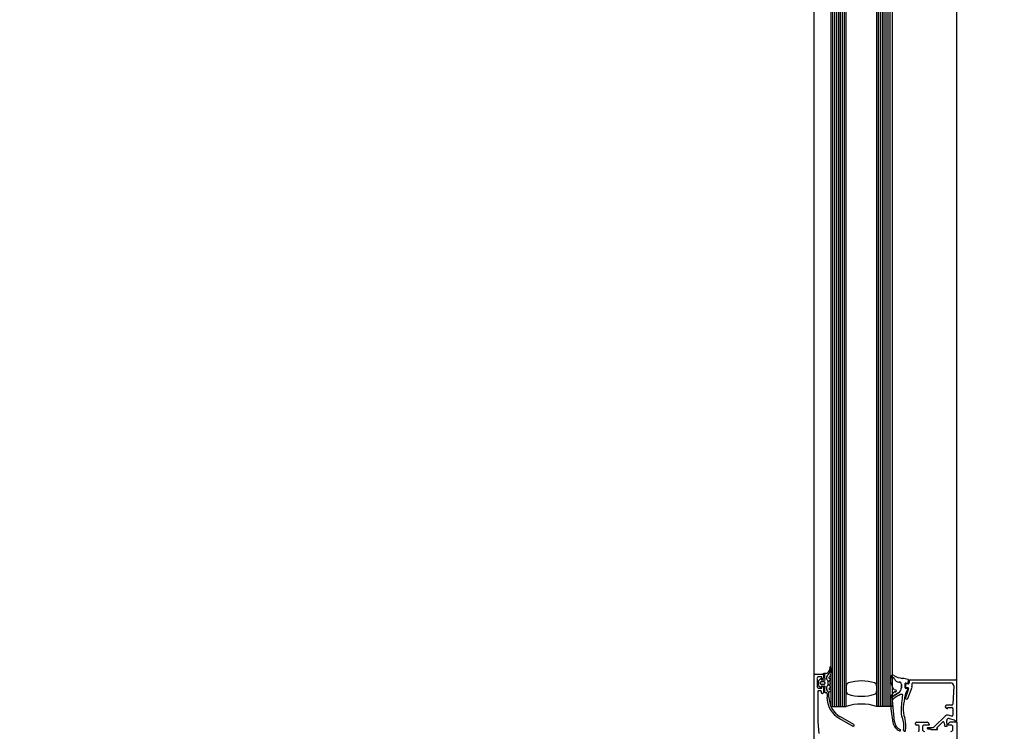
# Model space of a CAD drawing. Extents: x 2 to 87, y -108 to 11.
# Tile 95 of 256: x 12.76 to 13.278, y -42.64 to -42.266. Entities that reach past the tile are written whole.
import ezdxf

# ---------------------------------------------------------------- set-up
doc = ezdxf.new("R2010")
doc.units = 0
doc.header["$MEASUREMENT"] = 0
doc.linetypes.add('$BER_SCHNITTEBENE_1_2_', pattern=[1.001, 0.001, -1])
for name, color, linetype in [('23', 7, 'CONTINUOUS'), ('32', 7, 'CONTINUOUS'), ('8', 7, 'CONTINUOUS')]:
    doc.layers.add(name, color=color, linetype=linetype)

msp = doc.modelspace()

# ---------------------------------------------------------------- linework, layer by layer
at = {"layer": '23', "color": 62, "linetype": 'Continuous'}
for p, q in [((13.17759999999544, -42.61350000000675), (13.17759999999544, -40.62650000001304)), ((13.25259999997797, -42.61350000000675), (13.25259999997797, -40.62650000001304)), ((13.18659999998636, -42.62750000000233), (13.18659999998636, -41.69150000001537)), ((13.1875, -42.62750000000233), (13.1875, -41.69150000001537)), ((13.18849999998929, -42.62750000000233), (13.18849999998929, -41.69150000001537)), ((13.18949999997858, -42.62750000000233), (13.18949999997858, -41.69150000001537)), ((13.19049999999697, -42.62750000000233), (13.19049999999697, -41.69150000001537)), ((13.19149999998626, -42.62750000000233), (13.19149999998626, -41.69150000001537)), ((13.19249999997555, -42.62750000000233), (13.19249999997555, -41.69150000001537)), ((13.19349999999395, -42.62750000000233), (13.19349999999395, -41.69150000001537)), ((13.19449999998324, -42.62750000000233), (13.19449999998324, -41.69150000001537)), ((13.2104999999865, -42.62750000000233), (13.2104999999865, -41.69150000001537)), ((13.21149999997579, -42.62750000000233), (13.21149999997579, -41.69150000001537)), ((13.21249999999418, -42.62750000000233), (13.21249999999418, -41.69150000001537)), ((13.21349999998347, -42.62750000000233), (13.21349999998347, -41.69150000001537)), ((13.21449999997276, -42.62750000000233), (13.21449999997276, -41.69150000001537)), ((13.21549999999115, -42.62750000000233), (13.21549999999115, -41.69150000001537)), ((13.21649999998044, -42.62750000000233), (13.21649999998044, -41.69150000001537)), ((13.21749999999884, -42.62750000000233), (13.21749999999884, -41.69150000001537)), ((13.21859999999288, -41.69150000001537), (13.21859999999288, -42.62750000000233)), ((13.19449999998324, -42.61660000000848), (13.19449999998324, -42.6195000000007)), ((13.2104999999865, -42.6195000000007), (13.2104999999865, -42.61660000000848)), ((13.18659999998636, -42.62750000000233), (13.19449999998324, -42.62750000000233)), ((13.21859999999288, -42.62750000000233), (13.2104999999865, -42.62750000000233))]:
    msp.add_line(p, q, dxfattribs=at)
for centre, radius, start, end in [((13.17755182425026, -42.7104747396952), 1.089996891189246, 90, 180.0000583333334), ((13.20247337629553, -42.63668205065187), 0.02270446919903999, 72.25135277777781, 107.744675), ((13.19602801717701, -42.6165376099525), 0.001553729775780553, 107.74465, 180), ((13.20892108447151, -42.6165377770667), 0.001553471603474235, 360, 72.25135277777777), ((13.19602027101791, -42.61947332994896), 0.001544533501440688, 180, 247.5380222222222), ((13.20246281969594, -42.59930614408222), 0.02271084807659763, 251.9611861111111, 287.7447138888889), ((13.2089206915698, -42.61944784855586), 0.001553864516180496, 287.7447083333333, 360), ((13.20247428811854, -42.65015052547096), 0.02404268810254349, 70.56465277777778, 109.43535)]:
    msp.add_arc(centre, radius, start, end, dxfattribs=at)
at = {"layer": '32', "color": 62, "linetype": 'Continuous'}
for p, q in [((13.18579999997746, -42.60700000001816), (13.18549999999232, -42.60839999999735)), ((13.18639999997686, -42.60709999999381), (13.18649999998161, -42.60680000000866)), ((13.18639999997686, -42.60709999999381), (13.18649999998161, -42.60680000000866)), ((13.18659999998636, -42.60700000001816), (13.18659999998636, -42.60970000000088)), ((13.17759999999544, -42.70800000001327), (13.17759999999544, -42.61100000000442)), ((13.17809999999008, -42.61050000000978), (13.18209999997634, -42.61050000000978)), ((13.17909999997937, -42.61280000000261), (13.17909999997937, -42.61680000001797)), ((13.1809999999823, -42.61290000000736), (13.17989999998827, -42.61389999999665)), ((13.18149999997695, -42.61320000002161), (13.18149999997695, -42.61310000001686)), ((13.18309999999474, -42.61350000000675), (13.1817999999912, -42.61350000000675)), ((13.18260000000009, -42.61100000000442), (13.18260000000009, -42.61230000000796)), ((13.18369999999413, -42.61000000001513), (13.18269999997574, -42.61010000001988)), ((13.18419999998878, -42.61300000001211), (13.18419999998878, -42.61199999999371)), ((13.18419999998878, -42.61300000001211), (13.18419999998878, -42.61199999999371)), ((13.18429999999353, -42.61170000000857), (13.18519999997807, -42.61060000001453)), ((13.18429999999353, -42.61170000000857), (13.18519999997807, -42.61060000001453)), ((13.18469999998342, -42.61350000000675), (13.18449999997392, -42.613400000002)), ((13.18469999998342, -42.61350000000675), (13.18449999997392, -42.613400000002)), ((13.18489999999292, -42.61620000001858), (13.18489999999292, -42.6140000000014)), ((13.18489999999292, -42.61620000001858), (13.18489999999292, -42.6140000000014)), ((13.18629999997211, -42.61350000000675), (13.18569999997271, -42.61370000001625)), ((13.18579999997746, -42.61269999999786), (13.18619999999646, -42.61269999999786)), ((13.21779999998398, -42.61220000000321), (13.21889999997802, -42.61220000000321)), ((13.2269999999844, -42.61500000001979), (13.22729999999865, -42.6136000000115)), ((13.22759999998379, -42.6140000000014), (13.22759999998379, -42.61500000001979)), ((13.25209999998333, -42.61350000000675), (13.22809999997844, -42.61350000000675)), ((13.17979999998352, -42.61430000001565), (13.17979999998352, -42.61590000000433)), ((13.17989999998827, -42.61629999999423), (13.1809999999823, -42.61730000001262)), ((13.18089999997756, -42.6191000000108), (13.18009999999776, -42.6191000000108)), ((13.1809999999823, -42.61540000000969), (13.1809999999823, -42.61480000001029)), ((13.18149999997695, -42.61430000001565), (13.18279999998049, -42.61430000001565)), ((13.18279999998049, -42.61590000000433), (13.18149999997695, -42.61590000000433)), ((13.18149999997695, -42.61710000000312), (13.18149999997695, -42.61699999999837)), ((13.1817999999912, -42.61670000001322), (13.18309999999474, -42.61670000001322)), ((13.18260000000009, -42.61730000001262), (13.18260000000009, -42.62010000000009)), ((13.18309999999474, -42.61770000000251), (13.18309999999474, -42.61980000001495)), ((13.18329999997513, -42.61480000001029), (13.18329999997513, -42.61540000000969)), ((13.18419999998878, -42.61840000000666), (13.18419999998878, -42.61720000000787)), ((13.18419999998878, -42.61840000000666), (13.18419999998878, -42.61720000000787)), ((13.18449999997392, -42.61680000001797), (13.18469999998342, -42.61660000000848)), ((13.18449999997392, -42.61670000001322), (13.18469999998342, -42.61660000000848)), ((13.18569999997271, -42.61449999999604), (13.18629999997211, -42.61470000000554)), ((13.18629999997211, -42.61550000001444), (13.18569999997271, -42.61569999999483)), ((13.18569999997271, -42.61650000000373), (13.18629999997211, -42.61670000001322)), ((13.18629999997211, -42.61750000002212), (13.18569999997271, -42.61770000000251)), ((13.18569999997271, -42.61850000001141), (13.18629999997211, -42.61870000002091)), ((13.21799999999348, -42.61490000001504), (13.21889999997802, -42.61770000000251)), ((13.21959999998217, -42.61840000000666), (13.22060000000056, -42.61870000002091)), ((13.22249999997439, -42.61460000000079), (13.22219999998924, -42.61460000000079)), ((13.22219999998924, -42.61460000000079), (13.22249999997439, -42.61460000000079)), ((13.22349999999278, -42.61780000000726), (13.22349999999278, -42.61560000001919)), ((13.22349999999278, -42.61560000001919), (13.22349999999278, -42.61780000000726)), ((13.22539999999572, -42.61759999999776), (13.22539999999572, -42.61540000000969)), ((13.22559999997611, -42.61600000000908), (13.22559999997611, -42.61699999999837)), ((13.22669999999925, -42.61819999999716), (13.22559999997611, -42.61790000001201)), ((13.22729999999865, -42.61819999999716), (13.22559999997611, -42.62280000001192)), ((13.22579999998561, -42.61509999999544), (13.22669999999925, -42.61520000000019)), ((13.22709999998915, -42.61550000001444), (13.22609999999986, -42.61550000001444)), ((13.22609999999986, -42.61750000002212), (13.22689999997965, -42.61750000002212)), ((13.22689999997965, -42.62320000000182), (13.22909999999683, -42.61720000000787)), ((13.22909999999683, -42.61699999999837), (13.22909999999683, -42.61550000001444)), ((13.22959999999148, -42.61500000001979), (13.24949999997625, -42.61500000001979)), ((13.25099999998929, -42.61660000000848), (13.25059999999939, -42.62619999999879)), ((13.1813999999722, -42.62010000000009), (13.1813999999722, -42.61960000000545)), ((13.18209999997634, -42.62059999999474), (13.18189999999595, -42.62059999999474)), ((13.18339999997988, -42.62010000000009), (13.18389999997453, -42.62010000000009)), ((13.18439999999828, -42.62059999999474), (13.18439999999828, -42.62249999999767)), ((13.21989999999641, -42.63539999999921), (13.21879999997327, -42.62410000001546)), ((13.22299999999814, -42.62100000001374), (13.22389999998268, -42.62100000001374)), ((13.22609999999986, -42.62350000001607), (13.22639999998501, -42.62350000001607)), ((13.25009999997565, -42.62669999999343), (13.24729999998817, -42.62669999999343)), ((13.25059999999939, -42.62850000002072), (13.25059999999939, -42.63200000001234)), ((13.19089999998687, -42.63370000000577), (13.19789999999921, -42.63779999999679)), ((13.19839999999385, -42.63690000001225), (13.19139999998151, -42.63280000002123)), ((13.22550000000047, -42.63400000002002), (13.22529999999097, -42.63340000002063)), ((13.24659999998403, -42.63240000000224), (13.24089999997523, -42.63800000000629)), ((13.25, -42.63250000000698), (13.24799999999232, -42.63200000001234)), ((13.24859999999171, -42.63370000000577), (13.25119999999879, -42.63440000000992)), ((13.23089999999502, -42.63670000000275), (13.23089999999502, -42.6362000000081)), ((13.23139999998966, -42.63570000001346), (13.23709999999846, -42.63570000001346)), ((13.23239999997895, -42.63719999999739), (13.23139999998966, -42.63719999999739)), ((13.2328999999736, -42.64000000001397), (13.2328999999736, -42.63770000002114)), ((13.23459999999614, -42.63820000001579), (13.23459999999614, -42.63950000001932)), ((13.23949999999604, -42.63860000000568), (13.23739999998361, -42.63860000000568)), ((13.23739999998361, -42.63910000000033), (13.23849999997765, -42.63910000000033)), ((13.23919999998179, -42.63950000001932), (13.24249999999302, -42.63950000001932)), ((13.24209999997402, -42.63870000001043), (13.24510000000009, -42.63570000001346)), ((13.24259999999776, -42.63930000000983), (13.24219999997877, -42.63899999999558)), ((13.24599999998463, -42.6359999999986), (13.24609999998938, -42.63719999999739)), ((13.25059999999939, -42.63950000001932), (13.25059999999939, -42.63820000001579))]:
    msp.add_line(p, q, dxfattribs=at)
for points in [[(13.18209999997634, -42.61280000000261), (13.1815999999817, -42.61280000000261), (13.1815999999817, -42.61180000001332), (13.18009999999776, -42.61180000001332)], [(13.18229999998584, -42.61050000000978), (13.18309999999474, -42.61050000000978), (13.18309999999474, -42.61250000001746)], [(13.21889999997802, -42.61220000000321), (13.21779999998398, -42.61220000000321), (13.21779999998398, -42.61389999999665)], [(13.25159999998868, -42.63490000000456), (13.25159999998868, -42.63500000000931), (13.25259999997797, -42.63500000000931), (13.25259999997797, -42.6140000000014)], [(13.18009999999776, -42.61780000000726), (13.1815999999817, -42.61780000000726), (13.1815999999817, -42.61680000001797), (13.18209999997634, -42.61680000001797)], [(13.18639999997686, -42.61939999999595), (13.18539999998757, -42.62010000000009), (13.18429999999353, -42.61870000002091)], [(13.18539999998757, -42.62249999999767), (13.18539999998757, -42.62010000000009), (13.18429999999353, -42.61870000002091)], [(13.17959999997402, -42.61960000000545), (13.17959999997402, -42.63550000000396), (13.17999999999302, -42.64160000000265)], [(13.21779999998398, -42.62260000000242), (13.21779999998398, -42.62280000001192), (13.22199999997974, -42.62030000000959)], [(13.22199999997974, -42.62030000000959), (13.21779999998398, -42.62280000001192), (13.21779999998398, -42.62630000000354)], [(13.24709999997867, -42.62820000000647), (13.24769999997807, -42.62859999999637), (13.24769999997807, -42.62799999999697), (13.25009999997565, -42.62799999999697)], [(13.24659999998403, -42.63770000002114), (13.24749999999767, -42.63770000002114), (13.24739999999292, -42.63469999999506)], [(13.23809999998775, -42.63670000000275), (13.23809999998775, -42.63719999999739), (13.23559999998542, -42.63719999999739)], [(13.249599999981, -42.63719999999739), (13.24809999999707, -42.63719999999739), (13.24809999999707, -42.636599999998), (13.24919999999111, -42.63550000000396), (13.25259999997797, -42.63550000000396), (13.25259999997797, -42.68300000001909)]]:
    msp.add_lwpolyline(points, dxfattribs=at)
for centre, radius, start, end in [((13.18351634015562, -42.6079931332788), 0.002000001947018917, 274.9954305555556, 348.9976305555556), ((13.18211423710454, -42.60800176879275), 0.004003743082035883, 319.3590111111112, 0.6189527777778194), ((13.18211423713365, -42.6080017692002), 0.004013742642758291, 319.3590166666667, 0.6189583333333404), ((13.18615181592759, -42.60701313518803), 0.0004000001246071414, 37.98625555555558, 168.9895611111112), ((13.18811762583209, -42.60793690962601), 0.001999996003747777, 153.3453361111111, 180.61905), ((13.18811762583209, -42.60793690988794), 0.001989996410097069, 153.3453277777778, 180.6190416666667), ((13.18615281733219, -42.60701313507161), 0.0003999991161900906, 359.9192361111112, 36.53392777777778), ((13.17805182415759, -42.61097784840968), 0.0004999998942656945, 90.00090555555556, 180.0000138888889), ((13.18005183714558, -42.61277786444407), 0.001000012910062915, 90.00073888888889, 179.9992583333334), ((13.18025183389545, -42.61425992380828), 0.0004999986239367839, 134.9799305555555, 180.0001305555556), ((13.1811518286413, -42.61307783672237), 0.0003000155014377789, 0.005591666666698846, 134.996775), ((13.18175184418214, -42.61317783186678), 0.000299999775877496, 180.0001083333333, 270.0001944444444), ((13.18205180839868, -42.61097786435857), 0.0005000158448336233, 0.001816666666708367, 89.99818611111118), ((13.18205182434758, -42.61227785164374), 0.0004999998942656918, 269.9999888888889, 359.9990972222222), ((13.18265182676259, -42.61047785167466), 0.0004000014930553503, 94.91720277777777, 179.9996638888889), ((13.18305181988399, -42.6129778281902), 0.0005000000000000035, 270.0001527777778, 90.00015277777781), ((13.18464772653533, -42.61195869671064), 0.0004958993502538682, 139.3590166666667, 180.0001805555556), ((13.18465183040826, -42.61295619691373), 0.0005000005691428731, 180.0001555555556, 240.0001138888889), ((13.18464772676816, -42.61195869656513), 0.0004858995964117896, 139.3590333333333, 180.0001972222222), ((13.18465183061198, -42.61295619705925), 0.0004900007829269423, 180.0001416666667, 240.0001), ((13.1843518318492, -42.61393769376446), 0.0005000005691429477, 0.0001555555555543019, 60.0001138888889), ((13.18435183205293, -42.61393769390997), 0.0005100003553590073, 0.0001694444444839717, 60.00012777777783), ((13.18575282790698, -42.61227784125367), 0.0004000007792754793, 130.3209, 270.0001722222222), ((13.18575283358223, -42.6140779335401), 0.000400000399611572, 104.9997194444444, 255.0005861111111), ((13.18355285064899, -42.60968556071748), 0.002999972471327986, 310.3199861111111, 0.001466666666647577), ((13.18615281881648, -42.61307788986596), 0.0004000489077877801, 284.9998638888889, 89.99967500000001), ((13.22075502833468, -42.61393517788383), 0.003003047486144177, 179.4933583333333, 199.0561277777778), ((13.21895209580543, -42.61215234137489), 0.00120000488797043, 59.6520527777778, 180.2002555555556), ((13.21883316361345, -42.613160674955), 0.000989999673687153, 18.54235555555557, 89.78102500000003), ((13.21883316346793, -42.61316067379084), 0.000999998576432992, 18.54230277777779, 89.78097222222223), ((13.22562140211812, -42.60076109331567), 0.01200000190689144, 239.6520333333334, 261.8849805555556), ((13.22215147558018, -42.61204765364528), 0.002510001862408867, 198.5423833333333, 269.9999472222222), ((13.22215147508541, -42.6120476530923), 0.002500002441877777, 198.5423944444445, 269.9999583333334), ((13.21746231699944, -42.65798224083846), 0.04579991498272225, 77.96240555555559, 81.88497222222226), ((13.22695168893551, -42.61348286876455), 0.0002999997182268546, 347.6435583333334, 78.00295833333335), ((13.22805188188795, -42.61397790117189), 0.0005000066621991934, 90.00087777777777, 179.9990083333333), ((13.25205182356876, -42.61397789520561), 0.000500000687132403, 0.0003083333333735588, 89.99980833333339), ((13.18005181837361, -42.61677785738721), 0.0009999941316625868, 179.9996638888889, 270.0003361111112), ((13.18005181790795, -42.61957784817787), 0.0004999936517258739, 89.99927222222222, 180.0007277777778), ((13.18025183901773, -42.61589597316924), 0.0004999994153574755, 180.0000888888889, 225.0277861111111), ((13.18085181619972, -42.6195778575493), 0.0005000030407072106, 0.0003472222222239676, 89.99964999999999), ((13.18115185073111, -42.61707780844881), 0.0003000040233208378, 224.9982361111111, 0.0001944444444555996), ((13.18145183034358, -42.61477780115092), 0.0004999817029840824, 89.9980555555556, 180.0022500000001), ((13.18145183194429, -42.61537784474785), 0.0004999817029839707, 179.9980555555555, 270.00225), ((13.18175185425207, -42.61697781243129), 0.0002999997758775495, 90.00010833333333, 180.0001944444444), ((13.18205180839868, -42.61727786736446), 0.0005000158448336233, 0.001816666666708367, 89.99818611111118), ((13.18275185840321, -42.61477780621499), 0.0004999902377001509, 359.9990333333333, 90.00126944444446), ((13.18275186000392, -42.61537783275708), 0.0004999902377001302, 269.9990333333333, 0.001269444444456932), ((13.18305183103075, -42.61717780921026), 0.0004999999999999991, 270.0001527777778, 90.00015277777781), ((13.18465184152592, -42.61715619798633), 0.0005000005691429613, 120.0001888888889, 180.0001472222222), ((13.18465184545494, -42.61837070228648), 0.0005000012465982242, 180.000225, 218.0174777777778), ((13.18465184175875, -42.61715619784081), 0.0004900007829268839, 120.0002055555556, 180.0001638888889), ((13.18465184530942, -42.61837070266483), 0.0004900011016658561, 180.0001861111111, 218.0174388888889), ((13.18435183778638, -42.61617470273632), 0.0005000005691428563, 300.0001888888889, 0.0001472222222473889), ((13.18435183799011, -42.6161747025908), 0.0005100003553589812, 300.000175, 0.000133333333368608), ((13.18575284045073, -42.61607793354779), 0.0004000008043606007, 104.9999361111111, 255.0003694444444), ((13.18575284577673, -42.61807793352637), 0.0004000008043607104, 104.9999361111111, 255.0003694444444), ((13.18615283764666, -42.61507793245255), 0.0004000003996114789, 284.9997194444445, 75.00058611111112), ((13.18615284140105, -42.61707793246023), 0.0004000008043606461, 284.9999361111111, 75.00036944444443), ((13.1861528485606, -42.61907793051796), 0.000399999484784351, 299.9999444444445, 75.00000277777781), ((13.21999064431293, -42.61724474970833), 0.00119999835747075, 199.0560388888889, 250.0000277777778), ((13.22036103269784, -42.61918833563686), 0.0004999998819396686, 269.9999472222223, 71.99998888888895), ((13.22041241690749, -42.61773435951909), 0.002990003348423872, 300.7863361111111, 359.9999611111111), ((13.22041241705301, -42.61773436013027), 0.003000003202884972, 300.7863472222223, 359.9999722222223), ((13.22241242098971, -42.61554765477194), 0.0009999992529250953, 359.9999583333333, 90.00004444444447), ((13.22241242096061, -42.61554765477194), 0.0009899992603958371, 359.9999583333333, 90.00004444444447), ((13.22570182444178, -42.61536395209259), 0.000300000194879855, 82.79233611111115, 180.0000805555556), ((13.22570182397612, -42.61755925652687), 0.0002999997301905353, 179.9999944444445, 250.0002472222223), ((13.23132820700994, -42.62253829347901), 0.006000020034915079, 140.0035472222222, 167.1830333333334), ((13.22605188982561, -42.61597790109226), 0.0005000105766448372, 90.0012111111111, 179.9985583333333), ((13.22605189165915, -42.6169778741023), 0.0005000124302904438, 180.001425, 269.998575), ((13.2265018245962, -42.61848898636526), 0.0003000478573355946, 320.0034583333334, 69.98776111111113), ((13.22667961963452, -42.61488286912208), 0.000299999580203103, 261.8820444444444, 349.0058750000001), ((13.22680750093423, -42.6179783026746), 0.000500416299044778, 340.0619583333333, 89.95679722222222), ((13.22705187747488, -42.61497789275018), 0.000499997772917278, 269.9999750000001, 0.0002555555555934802), ((13.22854188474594, -42.61698594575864), 0.0005099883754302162, 340.0342527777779, 359.8941944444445), ((13.22955188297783, -42.61547790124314), 0.0005000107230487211, 90.00122777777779, 179.9987694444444), ((13.24948646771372, -42.61647762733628), 0.001499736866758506, 357.5442583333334, 89.98611111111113), ((13.18185182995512, -42.62007784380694), 0.0005000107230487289, 180.0012277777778, 269.9987694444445), ((13.18205181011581, -42.62007784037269), 0.0005000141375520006, 270.0016194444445, 359.9983805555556), ((13.18335184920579, -42.61977781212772), 0.0003000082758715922, 180.0000138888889, 270.0001), ((13.18385185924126, -42.62057763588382), 0.0004998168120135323, 0.005175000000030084, 90.00017500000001), ((13.19735154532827, -42.62243467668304), 0.01299986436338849, 179.99785, 240.0025138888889), ((13.19734887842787, -42.62243640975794), 0.01199701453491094, 179.992875, 240.007375), ((13.21875209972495, -42.62258265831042), 0.001000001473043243, 148.5198583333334, 179.9998972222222), ((13.22865211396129, -42.62864465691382), 0.01260853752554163, 136.6897277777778, 148.5199333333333), ((13.21978566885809, -42.62399495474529), 0.0009999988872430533, 119.4866777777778, 185.4347388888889), ((13.15465465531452, -42.50881378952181), 0.1313206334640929, 299.486675, 301.3551027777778), ((13.22020516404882, -42.6206817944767), 0.001000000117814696, 84.04178333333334, 136.6897222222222), ((13.30828113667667, -42.63380576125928), 0.08510130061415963, 171.5498916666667, 177.2375083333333), ((13.22380693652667, -42.62125619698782), 0.0002999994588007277, 351.5498583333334, 90.00636111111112), ((13.26858458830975, -42.6310143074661), 0.04420840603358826, 167.1830722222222, 176.0013277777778), ((13.22605181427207, -42.62297756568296), 0.0005003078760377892, 160.0417, 269.9764055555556), ((13.22637086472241, -42.62297851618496), 0.0004993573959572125, 269.9704583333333, 339.886275), ((13.31113942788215, -42.61869797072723), 0.0936928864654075, 184.6285861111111, 190.5408861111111), ((13.23535466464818, -42.62913292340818), 0.01093705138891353, 173.6934333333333, 203.0706555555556), ((13.24736361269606, -42.62747694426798), 0.0008086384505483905, 98.81930277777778, 244.9030916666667), ((13.25005183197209, -42.6284778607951), 0.0004999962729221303, 3.05555555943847e-05, 90.00031111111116), ((13.25007306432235, -42.62617921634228), 0.0004986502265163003, 269.9731055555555, 357.6840805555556), ((13.23126944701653, -42.63008978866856), 0.008000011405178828, 177.2375333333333, 202.4495277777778), ((13.21278572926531, -42.63772692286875), 0.01199932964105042, 349.8592888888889, 22.44951388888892), ((13.21286522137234, -42.6374234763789), 0.01299955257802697, 348.4245527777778, 15.31339166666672), ((13.24759492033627, -42.63341758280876), 0.001499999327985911, 75.00017777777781, 135.0007777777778), ((13.24830369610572, -42.63463746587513), 0.001000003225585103, 74.9998666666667, 185.0000388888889), ((13.25005180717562, -42.63200533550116), 0.0005000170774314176, 255.0007138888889, 359.9971333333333), ((13.25105175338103, -42.63486156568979), 0.0005000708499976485, 0.00746666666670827, 74.99549444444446), ((13.19815152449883, -42.63733010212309), 0.0005000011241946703, 240.0002277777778, 60.00022777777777), ((13.22492915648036, -42.63475619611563), 0.005999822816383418, 190.3864138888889, 245.8151333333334), ((13.22484494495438, -42.6349372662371), 0.005000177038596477, 185.4358444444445, 245.8955055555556), ((13.22263500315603, -42.63986451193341), 0.0003999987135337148, 245.8159833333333, 65.18756388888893), ((13.22510019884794, -42.63992949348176), 0.0005105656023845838, 169.8592194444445, 348.4245638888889), ((13.23135183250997, -42.63617781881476), 0.0005000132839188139, 90.00152222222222, 179.9984777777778), ((13.23135181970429, -42.63667780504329), 0.0005000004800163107, 180.0000555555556, 269.9999444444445), ((13.23235182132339, -42.63767780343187), 0.0004999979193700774, 359.9997611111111, 90.00023888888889), ((13.2355518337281, -42.63817781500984), 0.001000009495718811, 90.00054444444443, 179.9994555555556), ((13.2355518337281, -42.63947780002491), 0.001000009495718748, 180.0005444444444, 269.9994555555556), ((13.23705180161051, -42.63667782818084), 0.001000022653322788, 0.001297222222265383, 89.99864444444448), ((13.23730597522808, -42.63882784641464), 0.0002504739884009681, 86.44455000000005, 180.0000250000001), ((13.23730597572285, -42.63882784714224), 0.0002504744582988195, 179.9998611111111, 273.5553361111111), ((13.23844085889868, -42.63957783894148), 0.0004999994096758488, 30.75388888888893, 90.00007500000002), ((13.23914443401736, -42.63915919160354), 0.0003187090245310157, 210.7538055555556, 271.0361416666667), ((13.23948490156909, -42.63657785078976), 0.0020000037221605, 270.0000194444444, 314.9999388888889), ((13.24222662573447, -42.6387859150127), 0.0002000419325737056, 135.0103277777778, 239.9908916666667), ((13.24244474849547, -42.63937959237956), 9.8256142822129e-05, 269.99985, 47.8558111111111), ((13.24542120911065, -42.63600986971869), 0.0004999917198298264, 4.998627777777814, 135.0000527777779), ((13.24652089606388, -42.63717784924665), 0.0004999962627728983, 184.9997361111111, 269.9997888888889), ((13.24745941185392, -42.63757784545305), 0.0001000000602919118, 269.9996611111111, 5.053125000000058), ((13.24955179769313, -42.63817783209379), 0.001000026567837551, 0.001522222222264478, 89.99847777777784), ((13.24955181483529, -42.63947779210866), 0.001000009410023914, 270.0005388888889, 359.9990583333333), ((13.23235182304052, -42.6399778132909), 0.0004999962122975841, 269.9995666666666, 0.00043611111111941)]:
    msp.add_arc(centre, radius, start, end, dxfattribs=at)
msp.add_point((13.22039999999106, -42.6197000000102), dxfattribs=at)
at = {"layer": '8', "color": 62, "linetype": '$BER_SCHNITTEBENE_1_2_'}
for p, q in [((13.17759999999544, -42.75750000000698), (13.17759999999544, -40.48250000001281)), ((13.27759999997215, -40.48250000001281), (13.27759999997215, -42.75750000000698))]:
    msp.add_line(p, q, dxfattribs=at)

doc.saveas('drawing.dxf')
